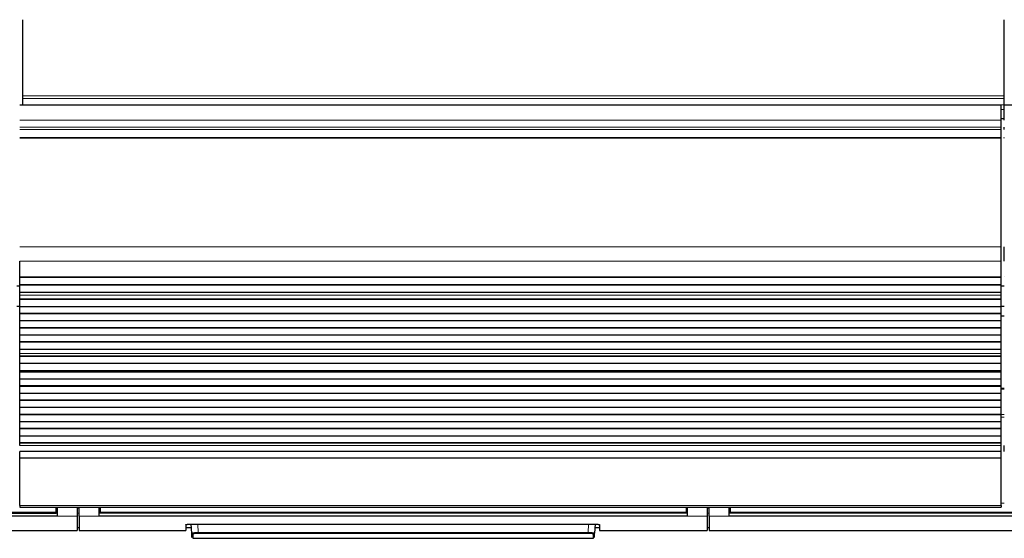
# Model space of a CAD drawing. Header units: inches. Extents: x 0 to 20790, y -12 to 14700.
# Tile 15 of 256: x 2581 to 3561, y 4319 to 4835. Entities that reach past the tile are written whole.
import ezdxf

# ---------------------------------------------------------------- set-up
doc = ezdxf.new("R2010")
doc.units = ezdxf.units.IN
doc.layers.add('1', color=7, linetype='Continuous', true_color=0xffffff)

msp = doc.modelspace()

# ---------------------------------------------------------------- linework, layer by layer
at = {"layer": '1', "color": 2, "linetype": 'Continuous', "lineweight": 25}
for p, q in [((2584.058, 4759.406), (2584.058, 4835.177)), ((3561.058, 4759.406), (3561.058, 4835.177)), ((2584.058, 4756.795), (2584.058, 4759.406)), ((2584.058, 4750.322), (2584.058, 4756.795)), ((3561.058, 4756.795), (3561.058, 4759.406)), ((3561.058, 4750.322), (3561.058, 4756.795)), ((3558.058, 4750.148), (2581.058, 4750.148)), ((2584.058, 4750.322), (2584.058, 4750.148)), ((3558.058, 4735.068), (3558.058, 4750.148)), ((3561.058, 4750.322), (3561.058, 4750.148)), ((4538.058, 4750.148), (3561.058, 4750.148)), ((3561.058, 4735.068), (3561.058, 4750.148)), ((3558.058, 4728.08), (3558.058, 4735.068)), ((3558.058, 4725.837), (3558.058, 4728.08)), ((3558.058, 4717.859), (3558.058, 4725.837)), ((3561.058, 4725.837), (3561.058, 4728.08)), ((3558.058, 4717.412), (3558.058, 4717.859)), ((3558.058, 4609.032), (3558.058, 4717.412)), ((3561.058, 4717.413), (3561.058, 4717.859)), ((3558.058, 4594.89), (3558.058, 4609.032)), ((3561.058, 4594.89), (3561.058, 4609.032)), ((2581.058, 4579.407), (2581.058, 4594.89)), ((3558.058, 4579.407), (3558.058, 4594.89)), ((2581.058, 4579.319), (3558.058, 4579.319)), ((2581.058, 4578.774), (2581.058, 4579.319)), ((2581.058, 4571.252), (2581.058, 4578.774)), ((3558.058, 4578.774), (2581.058, 4578.774)), ((3558.058, 4579.319), (3558.058, 4579.407)), ((3558.058, 4578.774), (3558.058, 4579.319)), ((3558.058, 4571.252), (3558.058, 4578.774)), ((3561.058, 4579.319), (3561.058, 4579.407)), ((2581.113, 4570.155), (2578.123, 4570.155)), ((2581.058, 4570.899), (2581.058, 4571.252)), ((3558.058, 4571.252), (2581.058, 4571.252)), ((2581.058, 4563.693), (2581.058, 4570.899)), ((3558.058, 4570.899), (2581.058, 4570.899)), ((3561.053, 4570.155), (3557.998, 4570.155)), ((3558.058, 4570.899), (3558.058, 4571.252)), ((3558.058, 4563.693), (3558.058, 4570.899)), ((2581.058, 4563.687), (2581.058, 4563.693)), ((3558.058, 4563.693), (2581.058, 4563.693)), ((2581.058, 4561.142), (2581.058, 4563.687)), ((3558.058, 4563.687), (2581.058, 4563.687)), ((2581.058, 4561.115), (2581.058, 4561.142)), ((2581.058, 4556.921), (2581.058, 4561.115)), ((3558.058, 4563.687), (3558.058, 4563.693)), ((3558.058, 4561.142), (3558.058, 4563.687)), ((3558.058, 4561.115), (3558.058, 4561.142)), ((3558.058, 4556.921), (3558.058, 4561.115)), ((2578.063, 4550.155), (2581.063, 4550.155)), ((2581.058, 4556.568), (2581.058, 4556.921)), ((3558.058, 4556.921), (2581.058, 4556.921)), ((2581.058, 4549.497), (2581.058, 4556.568)), ((3558.058, 4556.568), (2581.058, 4556.568)), ((2581.058, 4542.779), (2581.058, 4549.497)), ((3558.058, 4549.497), (2581.058, 4549.497)), ((3558.058, 4556.568), (3558.058, 4556.921)), ((3558.058, 4549.497), (3558.058, 4556.568)), ((3558.058, 4542.779), (3558.058, 4549.497)), ((3558.063, 4550.155), (3561.063, 4550.155)), ((2581.058, 4542.426), (2581.058, 4542.779)), ((3558.058, 4542.779), (2581.058, 4542.779)), ((2581.058, 4535.355), (2581.058, 4542.426)), ((3558.058, 4542.426), (2581.058, 4542.426)), ((3561.058, 4540.155), (3558.057, 4540.155)), ((3558.058, 4542.426), (3558.058, 4542.779)), ((3558.058, 4535.355), (3558.058, 4542.426)), ((2581.058, 4528.637), (2581.058, 4535.355)), ((3558.058, 4535.355), (2581.058, 4535.355)), ((2581.058, 4528.284), (2581.058, 4528.637)), ((3558.058, 4528.637), (2581.058, 4528.637)), ((2581.058, 4521.212), (2581.058, 4528.284)), ((3558.058, 4528.284), (2581.058, 4528.284)), ((3558.058, 4528.637), (3558.058, 4535.355)), ((3558.058, 4528.284), (3558.058, 4528.637)), ((3558.058, 4521.212), (3558.058, 4528.284)), ((2581.058, 4514.495), (2581.058, 4521.212)), ((3558.058, 4521.212), (2581.058, 4521.212)), ((3558.058, 4514.495), (3558.058, 4521.212)), ((2581.058, 4514.141), (2581.058, 4514.495)), ((3558.058, 4514.495), (2581.058, 4514.495)), ((2581.058, 4507.07), (2581.058, 4514.141)), ((3558.058, 4514.141), (2581.058, 4514.141)), ((3558.058, 4514.141), (3558.058, 4514.495)), ((3558.058, 4507.07), (3558.058, 4514.141)), ((2581.058, 4502.877), (2581.058, 4507.07)), ((3558.058, 4507.07), (2581.058, 4507.07)), ((2581.058, 4502.85), (2581.058, 4502.877)), ((2581.058, 4500.401), (2581.058, 4502.85)), ((2581.058, 4500.048), (2581.058, 4500.401)), ((3558.058, 4500.401), (2581.058, 4500.401)), ((2581.058, 4493.114), (2581.058, 4500.048)), ((3558.058, 4500.048), (2581.058, 4500.048)), ((3558.058, 4502.877), (3558.058, 4507.07)), ((3558.058, 4502.85), (3558.058, 4502.877)), ((3558.058, 4500.401), (3558.058, 4502.85)), ((3558.058, 4500.048), (3558.058, 4500.401)), ((3558.058, 4493.114), (3558.058, 4500.048)), ((2581.058, 4485.882), (2581.058, 4493.114)), ((3558.058, 4493.114), (2581.058, 4493.114)), ((3558.058, 4485.882), (3558.058, 4493.114)), ((2581.058, 4485.746), (2581.058, 4485.882)), ((3558.058, 4485.882), (2581.058, 4485.882)), ((2581.058, 4485.746), (3558.058, 4485.746)), ((2581.058, 4485.079), (2581.058, 4485.746)), ((2581.058, 4484.443), (2581.058, 4485.079)), ((3558.058, 4485.079), (2581.058, 4485.079)), ((2581.058, 4477.372), (2581.058, 4484.443)), ((3558.058, 4484.443), (2581.058, 4484.443)), ((3558.058, 4485.746), (3558.058, 4485.882)), ((3558.058, 4485.079), (3558.058, 4485.746)), ((3558.058, 4484.443), (3558.058, 4485.079)), ((3558.058, 4477.372), (3558.058, 4484.443)), ((2581.058, 4470.654), (2581.058, 4477.372)), ((3558.058, 4477.372), (2581.058, 4477.372)), ((2581.058, 4470.301), (2581.058, 4470.654)), ((3558.058, 4470.654), (2581.058, 4470.654)), ((2581.058, 4463.23), (2581.058, 4470.301)), ((3558.058, 4470.301), (2581.058, 4470.301)), ((3558.058, 4470.654), (3558.058, 4477.372)), ((3558.058, 4470.301), (3558.058, 4470.654)), ((3558.058, 4463.23), (3558.058, 4470.301)), ((2581.058, 4456.512), (2581.058, 4463.23)), ((3558.058, 4463.23), (2581.058, 4463.23)), ((3561.058, 4468.269), (3558.05, 4468.269)), ((3558.058, 4456.512), (3558.058, 4463.23)), ((2581.058, 4456.159), (2581.058, 4456.512)), ((3558.058, 4456.512), (2581.058, 4456.512)), ((2581.058, 4449.088), (2581.058, 4456.159)), ((3558.058, 4456.159), (2581.058, 4456.159)), ((3558.058, 4456.159), (3558.058, 4456.512)), ((3558.058, 4449.088), (3558.058, 4456.159)), ((2581.058, 4442.37), (2581.058, 4449.088)), ((3558.058, 4449.088), (2581.058, 4449.088)), ((2581.058, 4442.016), (2581.058, 4442.37)), ((3558.058, 4442.37), (2581.058, 4442.37)), ((2581.058, 4434.945), (2581.058, 4442.016)), ((3558.058, 4442.016), (2581.058, 4442.016)), ((3558.058, 4442.37), (3558.058, 4449.088)), ((3558.058, 4442.016), (3558.058, 4442.37)), ((3558.058, 4434.945), (3558.058, 4442.016)), ((2581.058, 4428.228), (2581.058, 4434.945)), ((3558.058, 4434.945), (2581.058, 4434.945)), ((3558.058, 4428.228), (3558.058, 4434.945)), ((2581.058, 4427.874), (2581.058, 4428.228)), ((3558.058, 4428.228), (2581.058, 4428.228)), ((2581.058, 4420.803), (2581.058, 4427.874)), ((3558.058, 4427.874), (2581.058, 4427.874)), ((2581.058, 4414.086), (2581.058, 4420.803)), ((3558.058, 4420.803), (2581.058, 4420.803)), ((3558.058, 4427.874), (3558.058, 4428.228)), ((3558.058, 4420.803), (3558.058, 4427.874)), ((3558.058, 4414.086), (3558.058, 4420.803)), ((2581.058, 4413.732), (2581.058, 4414.086)), ((3558.058, 4414.086), (2581.058, 4414.086)), ((2581.058, 4411.458), (2581.058, 4413.732)), ((3558.058, 4413.732), (2581.058, 4413.732)), ((3558.058, 4413.732), (3558.058, 4414.086)), ((3558.058, 4411.458), (3558.058, 4413.732)), ((3558.058, 4405.6), (3558.058, 4411.458)), ((3561.058, 4405.6), (3561.058, 4411.458)), ((2581.058, 4398.704), (2581.058, 4405.6)), ((3558.058, 4405.6), (2581.058, 4405.6)), ((3558.058, 4398.704), (3558.058, 4405.6)), ((2581.058, 4351.74), (2581.058, 4398.704)), ((3558.058, 4398.704), (2581.058, 4398.704)), ((3558.058, 4351.74), (3558.058, 4398.704)), ((2581.058, 4351.74), (2581.058, 4350.006)), ((3558.058, 4351.74), (3558.058, 4350.006)), ((2034.308, 4344.232), (2617.308, 4344.232)), ((2581.058, 4350.006), (3558.058, 4350.006)), ((2617.308, 4345.021), (2617.308, 4350.006)), ((2617.308, 4344.232), (2617.308, 4345.021)), ((2618.308, 4350.006), (2618.308, 4341.156)), ((2638.308, 4350.006), (2638.308, 4341.156)), ((2640.308, 4341.156), (2640.308, 4350.006)), ((2660.308, 4341.156), (2660.308, 4350.006)), ((2661.308, 4350.006), (2661.308, 4345.021)), ((2661.308, 4345.021), (2661.308, 4344.232)), ((3244.308, 4344.232), (2661.308, 4344.232)), ((3244.308, 4350.006), (3244.308, 4345.021)), ((3244.308, 4345.021), (3244.308, 4344.232)), ((3245.308, 4350.006), (3245.308, 4341.156)), ((3265.308, 4350.006), (3265.308, 4341.156)), ((3267.308, 4341.156), (3267.308, 4350.006)), ((3287.308, 4341.156), (3287.308, 4350.006)), ((3288.308, 4350.006), (3288.308, 4345.021)), ((3288.308, 4345.021), (3288.308, 4344.232)), ((3871.308, 4344.232), (3288.308, 4344.232)), ((2618.308, 4341.156), (2033.308, 4341.156)), ((2638.308, 4341.156), (2638.308, 4326.919)), ((2640.308, 4341.156), (2640.308, 4326.919)), ((3245.308, 4341.156), (2660.308, 4341.156)), ((2746.308, 4332.627), (2746.308, 4326.919)), ((2751.308, 4333.124), (3153.308, 4333.124)), ((2752.314, 4324.312), (2751.852, 4333.124)), ((3153.764, 4333.116), (3153.302, 4324.312)), ((3158.308, 4332.627), (3158.308, 4326.919)), ((3265.308, 4341.156), (3265.308, 4326.919)), ((3267.308, 4341.156), (3267.308, 4326.919)), ((3872.308, 4341.156), (3287.308, 4341.156)), ((2531.308, 4326.919), (2638.308, 4326.919)), ((2638.308, 4329.919), (2640.308, 4329.919)), ((2640.308, 4326.919), (2746.308, 4326.919)), ((2746.308, 4329.919), (2752.02, 4329.919)), ((2752.539, 4320.026), (2752.314, 4324.312)), ((2753.313, 4323.368), (2753.537, 4319.079)), ((3152.079, 4319.079), (3152.304, 4323.368)), ((3153.078, 4320.026), (3153.302, 4324.312)), ((3153.596, 4329.919), (3158.308, 4329.919)), ((3158.308, 4326.919), (3265.308, 4326.919)), ((3265.308, 4329.919), (3267.308, 4329.919)), ((3267.308, 4326.919), (3892.308, 4326.919)), ((2753.537, 4319.079), (3152.079, 4319.079))]:
    msp.add_line(p, q, dxfattribs=at)
at = {"layer": '1', "color": 110, "linetype": 'Continuous', "lineweight": 13}
for p, q in [((3561.058, 4759.406), (2584.058, 4759.406)), ((3561.058, 4756.795), (2584.058, 4756.795)), ((3561.058, 4750.322), (2584.058, 4750.322)), ((3561.058, 4745.97), (3558.051, 4745.97)), ((3558.058, 4735.068), (2581.058, 4735.068)), ((3561.058, 4736.955), (3558.051, 4736.955)), ((3561.058, 4736.455), (3558.051, 4736.455)), ((3561.058, 4736.455), (3558.051, 4736.455)), ((3558.058, 4728.08), (2581.058, 4728.08)), ((3558.058, 4725.837), (2581.058, 4725.837)), ((3558.058, 4717.859), (2581.058, 4717.859)), ((3558.058, 4717.412), (2581.058, 4717.412)), ((3558.058, 4609.032), (2581.058, 4609.032)), ((3558.058, 4594.89), (2581.058, 4594.89)), ((3558.058, 4579.407), (2581.058, 4579.407)), ((3558.058, 4561.142), (2581.058, 4561.142)), ((3558.058, 4561.115), (2581.058, 4561.115)), ((3558.058, 4502.877), (2581.058, 4502.877)), ((3558.058, 4502.85), (2581.058, 4502.85)), ((3561.058, 4467.615), (3558.05, 4467.615)), ((3561.058, 4442.141), (3558.05, 4442.141)), ((3561.058, 4439.795), (3558.05, 4439.795)), ((3558.058, 4411.458), (2581.058, 4411.458)), ((3558.058, 4351.74), (2581.058, 4351.74)), ((3561.061, 4353.988), (3558.064, 4353.988)), ((2618.308, 4349.032), (2617.303, 4349.032)), ((2640.308, 4349.032), (2638.308, 4349.032)), ((2661.314, 4349.032), (2660.308, 4349.032)), ((3245.308, 4349.032), (3244.303, 4349.032)), ((3267.308, 4349.032), (3265.308, 4349.032)), ((3288.314, 4349.032), (3287.308, 4349.032)), ((2638.308, 4341.156), (2618.308, 4341.156)), ((2660.308, 4341.156), (2640.308, 4341.156)), ((2758.343, 4333.124), (2758.78, 4324.792)), ((3146.837, 4324.792), (3147.273, 4333.124)), ((3265.308, 4341.156), (3245.308, 4341.156)), ((3287.308, 4341.156), (3267.308, 4341.156)), ((2758.78, 4324.792), (2758.78, 4323.849)), ((2758.78, 4324.792), (3146.837, 4324.792)), ((3146.837, 4323.849), (2758.78, 4323.849)), ((3146.837, 4324.792), (3146.837, 4323.849))]:
    msp.add_line(p, q, dxfattribs=at)
for centre, major_axis, start_param, end_param in [((2753.313, 4324.364), (0.999, 0.052), 3.1415927, 4.6602164), ((3152.304, 4324.364), (-0.999, 0.052), 1.6229689, 3.1415927)]:
    msp.add_ellipse(centre, major_axis=major_axis, ratio=0.9964159, start_param=start_param, end_param=end_param, dxfattribs=at)
at = {"layer": '1', "color": 2, "linetype": 'Continuous', "lineweight": 25}
for points in [[(2618.308, 4344.121), (2033.308, 4344.121)], [(3245.308, 4344.121), (2660.308, 4344.121)], [(3872.308, 4344.121), (3287.308, 4344.121)]]:
    msp.add_open_spline(points, degree=1, dxfattribs=at)
at = {"layer": '1', "color": 110, "linetype": 'Continuous', "lineweight": 13}
for points, degree in [([(2617.308, 4345.021), (2034.308, 4345.021)], 1), ([(2640.308, 4344.12), (2639.642, 4344.12), (2638.975, 4344.12), (2638.308, 4344.12)], 3), ([(3244.308, 4345.021), (2661.308, 4345.021)], 1), ([(3265.308, 4344.12), (3265.975, 4344.12), (3266.642, 4344.12), (3267.308, 4344.12)], 3), ([(3871.308, 4345.021), (3288.308, 4345.021)], 1)]:
    msp.add_open_spline(points, degree=degree, dxfattribs=at)
at = {"layer": '1', "color": 2, "linetype": 'Continuous', "lineweight": 25}
for points, knots in [([(2746.308, 4332.627), (2746.308, 4332.643), (2746.316, 4332.659), (2746.348, 4332.691), (2746.396, 4332.723), (2746.475, 4332.754), (2746.535, 4332.773), (2746.547, 4332.777), (2746.573, 4332.785), (2746.586, 4332.788), (2746.628, 4332.8), (2746.658, 4332.807), (2746.752, 4332.83), (2746.891, 4332.859), (2747.058, 4332.887), (2747.194, 4332.907), (2747.241, 4332.914), (2747.314, 4332.924), (2747.339, 4332.927), (2747.39, 4332.933), (2747.416, 4332.937), (2747.546, 4332.953), (2747.656, 4332.965), (2747.887, 4332.988), (2748.128, 4333.01), (2748.39, 4333.029), (2748.561, 4333.041), (2748.595, 4333.043), (2748.665, 4333.048), (2748.7, 4333.05), (2748.806, 4333.056), (2748.877, 4333.06), (2749.093, 4333.072), (2749.388, 4333.086), (2749.694, 4333.097), (2749.929, 4333.104), (2750.008, 4333.107), (2750.167, 4333.111), (2750.248, 4333.113), (2750.49, 4333.118), (2750.815, 4333.122), (2751.143, 4333.124), (2751.308, 4333.124)], [0, 0, 0, 0, 0.0625, 0.0625, 0.125, 0.1875, 0.1875, 0.203125, 0.203125, 0.21875, 0.21875, 0.25, 0.25, 0.3125, 0.375, 0.375, 0.40625, 0.40625, 0.421875, 0.421875, 0.4375, 0.4375, 0.5, 0.5, 0.5625, 0.625, 0.625, 0.640625, 0.640625, 0.65625, 0.65625, 0.6875, 0.6875, 0.75, 0.8125, 0.8125, 0.84375, 0.84375, 0.875, 0.875, 0.9375, 1, 1, 1, 1]), ([(3153.308, 4333.124), (3153.473, 4333.124), (3153.637, 4333.123), (3153.962, 4333.12), (3154.284, 4333.115), (3154.6, 4333.107), (3154.797, 4333.101), (3154.836, 4333.1), (3154.914, 4333.097), (3154.953, 4333.096), (3155.069, 4333.092), (3155.146, 4333.089), (3155.373, 4333.079), (3155.668, 4333.065), (3155.947, 4333.048), (3156.151, 4333.035), (3156.251, 4333.027), (3156.35, 4333.02), (3156.415, 4333.015), (3156.447, 4333.012), (3156.606, 4332.999), (3156.727, 4332.988), (3156.958, 4332.965), (3157.177, 4332.941), (3157.372, 4332.915), (3157.486, 4332.898), (3157.508, 4332.894), (3157.552, 4332.887), (3157.574, 4332.884), (3157.638, 4332.873), (3157.678, 4332.866), (3157.794, 4332.845), (3157.933, 4332.816), (3158.043, 4332.785), (3158.115, 4332.762), (3158.137, 4332.754), (3158.177, 4332.739), (3158.195, 4332.731), (3158.244, 4332.707), (3158.292, 4332.675), (3158.308, 4332.643), (3158.308, 4332.627)], [0, 0, 0, 0, 0.0625, 0.0625, 0.125, 0.1875, 0.1875, 0.203125, 0.203125, 0.21875, 0.21875, 0.25, 0.25, 0.3125, 0.375, 0.375, 0.40625, 0.421875, 0.421875, 0.4375, 0.4375, 0.5, 0.5, 0.5625, 0.625, 0.625, 0.640625, 0.640625, 0.65625, 0.65625, 0.6875, 0.6875, 0.75, 0.8125, 0.8125, 0.84375, 0.84375, 0.875, 0.875, 0.9375, 1, 1, 1, 1])]:
    msp.add_open_spline(points, degree=3, knots=knots, dxfattribs=at)
at = {"layer": '1', "color": 110, "linetype": 'Continuous', "lineweight": 13}
for points, knots in [([(2758.78, 4324.792), (2758.565, 4324.791), (2758.138, 4324.786), (2757.715, 4324.778), (2757.452, 4324.772), (2757.4, 4324.771), (2757.295, 4324.769), (2757.139, 4324.765), (2756.986, 4324.761), (2756.682, 4324.752), (2756.283, 4324.739), (2755.901, 4324.724), (2755.666, 4324.713), (2755.62, 4324.711), (2755.527, 4324.707), (2755.481, 4324.705), (2755.343, 4324.698), (2755.253, 4324.694), (2754.988, 4324.679), (2754.65, 4324.66), (2754.338, 4324.638), (2754.114, 4324.621), (2754.041, 4324.615), (2753.935, 4324.607), (2753.9, 4324.604), (2753.83, 4324.598), (2753.796, 4324.595), (2753.628, 4324.58), (2753.502, 4324.567), (2753.269, 4324.542), (2753.055, 4324.516), (2752.876, 4324.49), (2752.775, 4324.473), (2752.756, 4324.469), (2752.718, 4324.463), (2752.7, 4324.459), (2752.647, 4324.449), (2752.614, 4324.442), (2752.523, 4324.421), (2752.423, 4324.394), (2752.363, 4324.367), (2752.323, 4324.339), (2752.313, 4324.325), (2752.314, 4324.312)], [0, 0, 0, 0, 0.0625, 0.125, 0.125, 0.140625, 0.140625, 0.15625, 0.1875, 0.1875, 0.25, 0.3125, 0.3125, 0.328125, 0.328125, 0.34375, 0.34375, 0.375, 0.375, 0.4375, 0.5, 0.5, 0.53125, 0.53125, 0.546875, 0.546875, 0.5625, 0.5625, 0.625, 0.625, 0.6875, 0.75, 0.75, 0.765625, 0.765625, 0.78125, 0.78125, 0.8125, 0.8125, 0.875, 0.9375, 0.9375, 1, 1, 1, 1]), ([(2758.78, 4323.849), (2758.598, 4323.849), (2758.236, 4323.847), (2757.878, 4323.842), (2757.655, 4323.838), (2757.611, 4323.837), (2757.522, 4323.836), (2757.478, 4323.835), (2757.347, 4323.832), (2757.26, 4323.83), (2757.002, 4323.822), (2756.665, 4323.812), (2756.341, 4323.798), (2756.143, 4323.788), (2756.103, 4323.786), (2756.025, 4323.782), (2755.985, 4323.78), (2755.869, 4323.774), (2755.793, 4323.77), (2755.569, 4323.756), (2755.282, 4323.737), (2755.019, 4323.716), (2754.83, 4323.699), (2754.738, 4323.69), (2754.649, 4323.681), (2754.59, 4323.675), (2754.561, 4323.672), (2754.419, 4323.656), (2754.313, 4323.644), (2754.117, 4323.618), (2753.935, 4323.591), (2753.785, 4323.562), (2753.7, 4323.544), (2753.684, 4323.541), (2753.652, 4323.533), (2753.636, 4323.53), (2753.592, 4323.519), (2753.564, 4323.511), (2753.488, 4323.489), (2753.404, 4323.459), (2753.353, 4323.429), (2753.328, 4323.406), (2753.319, 4323.395), (2753.315, 4323.383), (2753.313, 4323.375), (2753.313, 4323.372), (2753.313, 4323.368)], [0, 0, 0, 0, 0.0625, 0.125, 0.125, 0.140625, 0.140625, 0.15625, 0.15625, 0.1875, 0.1875, 0.25, 0.3125, 0.3125, 0.328125, 0.328125, 0.34375, 0.34375, 0.375, 0.375, 0.4375, 0.5, 0.5, 0.53125, 0.546875, 0.546875, 0.5625, 0.5625, 0.625, 0.625, 0.6875, 0.75, 0.75, 0.765625, 0.765625, 0.78125, 0.78125, 0.8125, 0.8125, 0.875, 0.9375, 0.9375, 0.96875, 0.984375, 0.984375, 1, 1, 1, 1]), ([(3153.302, 4324.312), (3153.303, 4324.325), (3153.284, 4324.353), (3153.223, 4324.381), (3153.172, 4324.398), (3153.161, 4324.402), (3153.138, 4324.408), (3153.101, 4324.419), (3153.059, 4324.429), (3152.968, 4324.45), (3152.828, 4324.477), (3152.649, 4324.503), (3152.5, 4324.523), (3152.448, 4324.53), (3152.366, 4324.539), (3152.338, 4324.543), (3152.281, 4324.549), (3152.252, 4324.552), (3152.106, 4324.568), (3151.855, 4324.593), (3151.572, 4324.616), (3151.348, 4324.633), (3151.272, 4324.638), (3151.154, 4324.646), (3151.114, 4324.649), (3151.033, 4324.655), (3150.992, 4324.657), (3150.786, 4324.67), (3150.615, 4324.68), (3150.264, 4324.699), (3150.082, 4324.708), (3149.71, 4324.724), (3149.518, 4324.732), (3149.272, 4324.741), (3149.222, 4324.742), (3149.122, 4324.746), (3149.072, 4324.748), (3148.921, 4324.752), (3148.819, 4324.755), (3148.514, 4324.764), (3148.104, 4324.774), (3147.686, 4324.782), (3147.264, 4324.788), (3147.051, 4324.791), (3146.837, 4324.792)], [0, 0, 0, 0, 0.0625, 0.125, 0.125, 0.140625, 0.140625, 0.15625, 0.1875, 0.1875, 0.25, 0.3125, 0.3125, 0.34375, 0.34375, 0.359375, 0.359375, 0.375, 0.375, 0.4375, 0.5, 0.5, 0.53125, 0.53125, 0.546875, 0.546875, 0.5625, 0.5625, 0.625, 0.625, 0.6875, 0.6875, 0.75, 0.75, 0.765625, 0.765625, 0.78125, 0.78125, 0.8125, 0.8125, 0.875, 0.9375, 0.9375, 1, 1, 1, 1]), ([(3146.837, 4323.849), (3146.927, 4323.849), (3147.018, 4323.849), (3147.199, 4323.848), (3147.289, 4323.847), (3147.558, 4323.845), (3147.913, 4323.84), (3148.261, 4323.832), (3148.52, 4323.825), (3148.605, 4323.823), (3148.733, 4323.818), (3148.776, 4323.817), (3148.86, 4323.814), (3148.902, 4323.813), (3149.111, 4323.805), (3149.273, 4323.798), (3149.589, 4323.783), (3149.742, 4323.774), (3150.039, 4323.757), (3150.183, 4323.747), (3150.358, 4323.734), (3150.392, 4323.732), (3150.46, 4323.726), (3150.561, 4323.718), (3150.658, 4323.71), (3150.847, 4323.693), (3151.086, 4323.67), (3151.298, 4323.644), (3151.421, 4323.628), (3151.446, 4323.625), (3151.494, 4323.618), (3151.517, 4323.615), (3151.586, 4323.604), (3151.63, 4323.598), (3151.755, 4323.577), (3151.906, 4323.549), (3152.024, 4323.519), (3152.101, 4323.497), (3152.124, 4323.49), (3152.156, 4323.478), (3152.166, 4323.475), (3152.186, 4323.467), (3152.195, 4323.463), (3152.238, 4323.444), (3152.289, 4323.414), (3152.305, 4323.383), (3152.304, 4323.368)], [0, 0, 0, 0, 0.03125, 0.03125, 0.0625, 0.0625, 0.125, 0.1875, 0.1875, 0.21875, 0.21875, 0.234375, 0.234375, 0.25, 0.25, 0.3125, 0.3125, 0.375, 0.375, 0.4375, 0.4375, 0.453125, 0.453125, 0.46875, 0.5, 0.5, 0.5625, 0.625, 0.625, 0.640625, 0.640625, 0.65625, 0.65625, 0.6875, 0.6875, 0.75, 0.8125, 0.8125, 0.84375, 0.84375, 0.859375, 0.859375, 0.875, 0.875, 0.9375, 1, 1, 1, 1])]:
    msp.add_open_spline(points, degree=3, knots=knots, dxfattribs=at)

doc.saveas('drawing.dxf')
